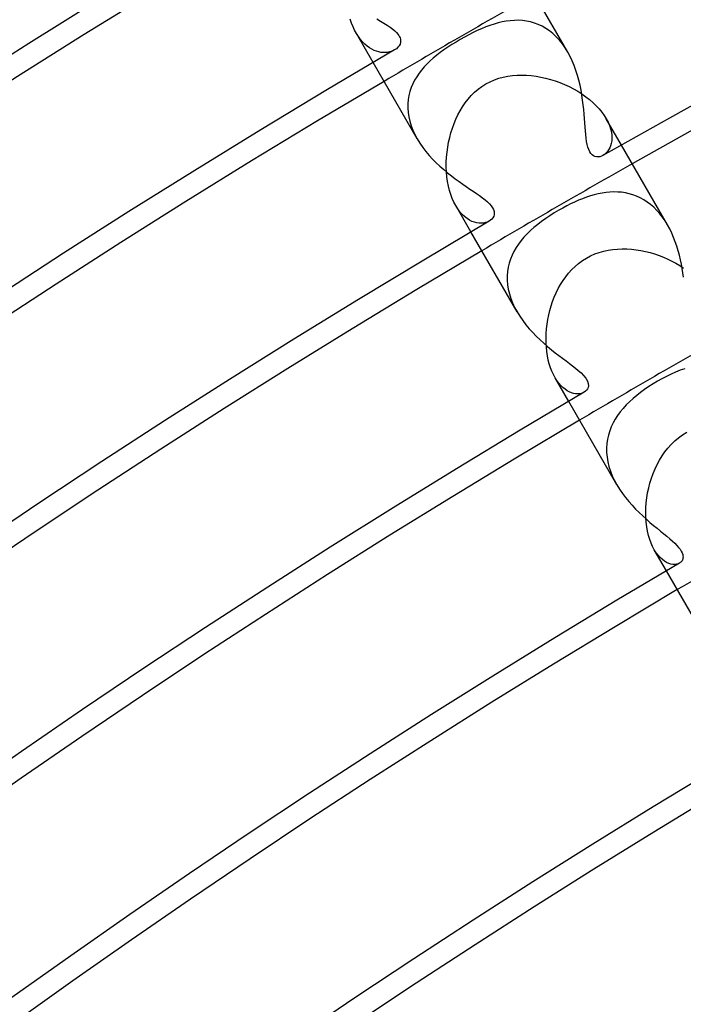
# Model space of a CAD drawing. Header units: millimetres. Extents: x -280 to 280, y -247 to 247.
# Tile 26 of 85: x -118 to -103, y 165 to 188. Entities that reach past the tile are written whole.
import ezdxf

# ---------------------------------------------------------------- set-up
doc = ezdxf.new("R2010")
doc.units = ezdxf.units.MM
doc.layers.add('HIDDEN', color=7, linetype='Continuous')
doc.layers.add('THICK', color=7, linetype='Continuous')

msp = doc.modelspace()

# ---------------------------------------------------------------- linework, layer by layer
at = {"layer": 'HIDDEN'}
for p, q in [((-110.723, 187.828), (-110.753, 187.92)), ((-110.69, 187.742), (-110.723, 187.828)), ((-107.54, 187.772), (-107.636, 187.737)), ((-107.445, 187.804), (-107.54, 187.772)), ((-107.351, 187.831), (-107.445, 187.804)), ((-107.257, 187.853), (-107.351, 187.831)), ((-107.164, 187.87), (-107.257, 187.853)), ((-107.071, 187.882), (-107.164, 187.87)), ((-106.978, 187.889), (-107.071, 187.882)), ((-106.885, 187.89), (-106.978, 187.889)), ((-106.792, 187.884), (-106.885, 187.89)), ((-106.7, 187.872), (-106.792, 187.884)), ((-106.608, 187.854), (-106.7, 187.872)), ((-106.517, 187.828), (-106.608, 187.854)), ((-106.428, 187.795), (-106.517, 187.828)), ((-106.341, 187.754), (-106.428, 187.795)), ((-110.653, 187.662), (-110.69, 187.742)), ((-110.613, 187.587), (-110.653, 187.662)), ((-110.568, 187.515), (-110.613, 187.587)), ((-110.227, 186.92), (-110.613, 187.587)), ((-108.027, 187.557), (-108.125, 187.504)), ((-107.928, 187.607), (-108.027, 187.557)), ((-107.83, 187.654), (-107.928, 187.607)), ((-107.733, 187.697), (-107.83, 187.654)), ((-107.636, 187.737), (-107.733, 187.697)), ((-106.255, 187.705), (-106.341, 187.754)), ((-106.172, 187.649), (-106.255, 187.705)), ((-106.092, 187.585), (-106.172, 187.649)), ((-106.015, 187.514), (-106.092, 187.585)), ((-110.521, 187.45), (-110.568, 187.515)), ((-110.471, 187.392), (-110.521, 187.45)), ((-110.42, 187.34), (-110.471, 187.392)), ((-110.368, 187.295), (-110.42, 187.34)), ((-108.415, 187.332), (-108.508, 187.272)), ((-108.32, 187.391), (-108.415, 187.332)), ((-108.223, 187.448), (-108.32, 187.391)), ((-108.125, 187.504), (-108.223, 187.448)), ((-105.942, 187.435), (-106.015, 187.514)), ((-105.873, 187.35), (-105.942, 187.435)), ((-105.808, 187.259), (-105.873, 187.35)), ((-110.315, 187.256), (-110.368, 187.295)), ((-110.261, 187.224), (-110.315, 187.256)), ((-110.206, 187.197), (-110.261, 187.224)), ((-110.153, 187.177), (-110.206, 187.197)), ((-110.099, 187.162), (-110.153, 187.177)), ((-110.047, 187.153), (-110.099, 187.162)), ((-109.996, 187.148), (-110.047, 187.153)), ((-109.946, 187.148), (-109.996, 187.148)), ((-109.899, 187.153), (-109.946, 187.148)), ((-109.854, 187.162), (-109.899, 187.153)), ((-109.811, 187.174), (-109.854, 187.162)), ((-109.771, 187.19), (-109.811, 187.174)), ((-109.734, 187.21), (-109.771, 187.19)), ((-108.764, 187.086), (-108.843, 187.021)), ((-108.682, 187.149), (-108.764, 187.086)), ((-108.597, 187.211), (-108.682, 187.149)), ((-108.508, 187.272), (-108.597, 187.211)), ((-105.748, 187.161), (-105.808, 187.259)), ((-108.986, 186.888), (-109.052, 186.818)), ((-108.917, 186.955), (-108.986, 186.888)), ((-108.843, 187.021), (-108.917, 186.955)), ((-109.172, 186.671), (-109.225, 186.593)), ((-109.114, 186.746), (-109.172, 186.671)), ((-109.052, 186.818), (-109.114, 186.746)), ((-107.02, 186.62), (-106.912, 186.628)), ((-106.912, 186.628), (-106.805, 186.63)), ((-106.805, 186.63), (-106.697, 186.627)), ((-106.697, 186.627), (-106.588, 186.618)), ((-109.316, 186.428), (-109.352, 186.342)), ((-109.273, 186.512), (-109.316, 186.428)), ((-109.225, 186.593), (-109.273, 186.512)), ((-107.726, 186.37), (-107.634, 186.427)), ((-107.634, 186.427), (-107.538, 186.478)), ((-107.538, 186.478), (-107.438, 186.521)), ((-107.438, 186.521), (-107.336, 186.557)), ((-107.336, 186.557), (-107.232, 186.585)), ((-107.232, 186.585), (-107.126, 186.606)), ((-107.126, 186.606), (-107.02, 186.62)), ((-106.588, 186.618), (-106.479, 186.604)), ((-106.479, 186.604), (-106.369, 186.585)), ((-106.369, 186.585), (-106.258, 186.56)), ((-106.258, 186.56), (-106.148, 186.531)), ((-106.148, 186.531), (-106.038, 186.496)), ((-106.038, 186.496), (-105.93, 186.457)), ((-105.93, 186.457), (-105.823, 186.413)), ((-105.823, 186.413), (-105.719, 186.365)), ((-109.382, 186.252), (-109.405, 186.161)), ((-109.352, 186.342), (-109.382, 186.252)), ((-107.971, 186.158), (-107.895, 186.234)), ((-107.895, 186.234), (-107.813, 186.305)), ((-107.813, 186.305), (-107.726, 186.37)), ((-105.719, 186.365), (-105.618, 186.313)), ((-105.618, 186.313), (-105.519, 186.257)), ((-105.519, 186.257), (-105.424, 186.197)), ((-105.424, 186.197), (-105.334, 186.133)), ((-109.429, 185.97), (-109.43, 185.872)), ((-109.421, 186.067), (-109.429, 185.97)), ((-109.405, 186.161), (-109.421, 186.067)), ((-108.169, 185.902), (-108.109, 185.991)), ((-108.109, 185.991), (-108.043, 186.077)), ((-108.043, 186.077), (-107.971, 186.158)), ((-105.334, 186.133), (-105.248, 186.066)), ((-105.248, 186.066), (-105.168, 185.997)), ((-105.168, 185.997), (-105.094, 185.926)), ((-109.43, 185.872), (-109.423, 185.771)), ((-109.423, 185.771), (-109.407, 185.67)), ((-108.276, 185.713), (-108.225, 185.809)), ((-108.225, 185.809), (-108.169, 185.902)), ((-105.094, 185.926), (-105.025, 185.852)), ((-105.025, 185.852), (-104.964, 185.777)), ((-104.964, 185.777), (-104.909, 185.702)), ((-109.407, 185.67), (-109.384, 185.568)), ((-109.384, 185.568), (-109.353, 185.466)), ((-108.402, 185.411), (-108.364, 185.515)), ((-108.364, 185.515), (-108.322, 185.616)), ((-108.322, 185.616), (-108.276, 185.713)), ((-104.909, 185.702), (-104.862, 185.627)), ((-104.513, 185.022), (-104.863, 185.627)), ((-104.862, 185.627), (-104.821, 185.548)), ((-104.821, 185.548), (-104.787, 185.47)), ((-109.353, 185.466), (-109.313, 185.363)), ((-109.313, 185.363), (-109.266, 185.261)), ((-108.466, 185.195), (-108.436, 185.304)), ((-108.436, 185.304), (-108.402, 185.411)), ((-104.787, 185.47), (-104.762, 185.394)), ((-104.762, 185.394), (-104.745, 185.32)), ((-104.745, 185.32), (-104.735, 185.25)), ((-109.266, 185.261), (-109.212, 185.161)), ((-108.511, 184.971), (-108.49, 185.084)), ((-108.49, 185.084), (-108.466, 185.195)), ((-104.747, 185.06), (-104.763, 185.005)), ((-104.737, 185.119), (-104.747, 185.06)), ((-104.733, 185.183), (-104.737, 185.119)), ((-104.735, 185.25), (-104.733, 185.183)), ((-108.537, 184.743), (-108.526, 184.857)), ((-108.526, 184.857), (-108.511, 184.971)), ((-104.869, 184.834), (-104.902, 184.805)), ((-104.837, 184.869), (-104.869, 184.834)), ((-104.808, 184.909), (-104.837, 184.869)), ((-104.783, 184.955), (-104.808, 184.909)), ((-104.763, 185.005), (-104.783, 184.955)), ((-108.544, 184.515), (-108.543, 184.628)), ((-108.543, 184.628), (-108.537, 184.743)), ((-104.902, 184.805), (-104.938, 184.781)), ((-108.539, 184.403), (-108.544, 184.515)), ((-108.529, 184.292), (-108.539, 184.403)), ((-108.515, 184.184), (-108.529, 184.292)), ((-108.495, 184.079), (-108.515, 184.184)), ((-108.47, 183.978), (-108.495, 184.079)), ((-108.441, 183.882), (-108.47, 183.978)), ((-104.958, 183.916), (-105.048, 183.898)), ((-104.868, 183.93), (-104.958, 183.916)), ((-104.778, 183.939), (-104.868, 183.93)), ((-104.687, 183.942), (-104.778, 183.939)), ((-104.598, 183.941), (-104.687, 183.942)), ((-104.509, 183.934), (-104.598, 183.941)), ((-104.421, 183.921), (-104.509, 183.934)), ((-104.334, 183.902), (-104.421, 183.921)), ((-108.407, 183.792), (-108.441, 183.882)), ((-108.368, 183.706), (-108.407, 183.792)), ((-108.327, 183.627), (-108.368, 183.706)), ((-105.59, 183.71), (-105.682, 183.667)), ((-105.499, 183.75), (-105.59, 183.71)), ((-105.408, 183.787), (-105.499, 183.75)), ((-105.318, 183.82), (-105.408, 183.787)), ((-105.229, 183.85), (-105.318, 183.82)), ((-105.139, 183.876), (-105.229, 183.85)), ((-105.048, 183.898), (-105.139, 183.876)), ((-104.248, 183.876), (-104.334, 183.902)), ((-104.163, 183.845), (-104.248, 183.876)), ((-104.079, 183.807), (-104.163, 183.845)), ((-103.998, 183.762), (-104.079, 183.807)), ((-103.919, 183.711), (-103.998, 183.762)), ((-103.843, 183.654), (-103.919, 183.711)), ((-108.279, 183.552), (-108.327, 183.627)), ((-107.977, 183.022), (-108.327, 183.627)), ((-108.229, 183.485), (-108.279, 183.552)), ((-108.177, 183.425), (-108.229, 183.485)), ((-106.059, 183.459), (-106.159, 183.396)), ((-105.956, 183.521), (-106.059, 183.459)), ((-105.865, 183.572), (-105.956, 183.521)), ((-105.773, 183.62), (-105.865, 183.572)), ((-105.682, 183.667), (-105.773, 183.62)), ((-103.769, 183.589), (-103.843, 183.654)), ((-103.698, 183.519), (-103.769, 183.589)), ((-103.631, 183.442), (-103.698, 183.519)), ((-108.122, 183.374), (-108.177, 183.425)), ((-108.066, 183.33), (-108.122, 183.374)), ((-108.009, 183.294), (-108.066, 183.33)), ((-107.953, 183.266), (-108.009, 183.294)), ((-107.896, 183.244), (-107.953, 183.266)), ((-107.841, 183.23), (-107.896, 183.244)), ((-107.786, 183.223), (-107.841, 183.23)), ((-107.684, 183.226), (-107.734, 183.221)), ((-107.638, 183.236), (-107.684, 183.226)), ((-107.595, 183.251), (-107.638, 183.236)), ((-107.556, 183.27), (-107.595, 183.251)), ((-106.351, 183.263), (-106.441, 183.195)), ((-106.257, 183.33), (-106.351, 183.263)), ((-106.159, 183.396), (-106.257, 183.33)), ((-103.567, 183.361), (-103.631, 183.442)), ((-103.507, 183.275), (-103.567, 183.361)), ((-103.452, 183.184), (-103.507, 183.275)), ((-107.734, 183.221), (-107.786, 183.223)), ((-106.608, 183.052), (-106.684, 182.978)), ((-106.527, 183.124), (-106.608, 183.052)), ((-106.441, 183.195), (-106.527, 183.124)), ((-106.822, 182.824), (-106.882, 182.744)), ((-106.756, 182.902), (-106.822, 182.824)), ((-106.684, 182.978), (-106.756, 182.902)), ((-106.987, 182.576), (-107.03, 182.489)), ((-106.938, 182.662), (-106.987, 182.576)), ((-106.882, 182.744), (-106.938, 182.662)), ((-105.126, 182.515), (-105.025, 182.551)), ((-105.025, 182.551), (-104.922, 182.58)), ((-104.922, 182.58), (-104.817, 182.603)), ((-104.817, 182.603), (-104.71, 182.618)), ((-104.71, 182.618), (-104.603, 182.628)), ((-104.603, 182.628), (-104.496, 182.632)), ((-104.496, 182.632), (-104.389, 182.63)), ((-104.389, 182.63), (-104.281, 182.623)), ((-104.281, 182.623), (-104.174, 182.611)), ((-104.174, 182.611), (-104.067, 182.594)), ((-104.067, 182.594), (-103.961, 182.572)), ((-103.961, 182.572), (-103.855, 182.546)), ((-103.855, 182.546), (-103.751, 182.515)), ((-107.067, 182.398), (-107.097, 182.306)), ((-107.03, 182.489), (-107.067, 182.398)), ((-105.498, 182.3), (-105.412, 182.364)), ((-105.412, 182.364), (-105.321, 182.421)), ((-105.321, 182.421), (-105.225, 182.471)), ((-105.225, 182.471), (-105.126, 182.515)), ((-103.751, 182.515), (-103.648, 182.48)), ((-103.648, 182.48), (-103.548, 182.441)), ((-103.548, 182.441), (-103.449, 182.399)), ((-103.449, 182.399), (-103.353, 182.352)), ((-103.353, 182.352), (-103.26, 182.302)), ((-107.135, 182.113), (-107.143, 182.013)), ((-107.12, 182.21), (-107.135, 182.113)), ((-107.097, 182.306), (-107.12, 182.21)), ((-105.729, 182.077), (-105.657, 182.156)), ((-105.657, 182.156), (-105.58, 182.231)), ((-105.58, 182.231), (-105.498, 182.3)), ((-103.26, 182.302), (-103.17, 182.248)), ((-103.17, 182.248), (-103.084, 182.192)), ((-107.143, 182.013), (-107.143, 181.912)), ((-107.143, 181.912), (-107.134, 181.809)), ((-105.915, 181.815), (-105.857, 181.906)), ((-105.857, 181.906), (-105.795, 181.993)), ((-105.795, 181.993), (-105.729, 182.077)), ((-107.134, 181.809), (-107.118, 181.704)), ((-107.118, 181.704), (-107.093, 181.599)), ((-106.015, 181.624), (-105.967, 181.721)), ((-105.967, 181.721), (-105.915, 181.815)), ((-107.093, 181.599), (-107.06, 181.494)), ((-107.06, 181.494), (-107.019, 181.39)), ((-106.131, 181.322), (-106.096, 181.425)), ((-106.096, 181.425), (-106.058, 181.525)), ((-106.058, 181.525), (-106.015, 181.624)), ((-107.019, 181.39), (-106.971, 181.286)), ((-106.971, 181.286), (-106.916, 181.184)), ((-106.186, 181.113), (-106.161, 181.218)), ((-106.161, 181.218), (-106.131, 181.322)), ((-106.224, 180.899), (-106.208, 181.006)), ((-106.208, 181.006), (-106.186, 181.113)), ((-106.245, 180.685), (-106.237, 180.792)), ((-106.237, 180.792), (-106.224, 180.899)), ((-106.248, 180.579), (-106.245, 180.685)), ((-106.247, 180.475), (-106.248, 180.579)), ((-106.241, 180.372), (-106.247, 180.475)), ((-106.23, 180.27), (-106.241, 180.372)), ((-106.216, 180.172), (-106.23, 180.27)), ((-106.196, 180.076), (-106.216, 180.172)), ((-106.173, 179.985), (-106.196, 180.076)), ((-106.145, 179.898), (-106.173, 179.985)), ((-106.114, 179.817), (-106.145, 179.898)), ((-103.162, 179.84), (-103.266, 179.798)), ((-103.058, 179.877), (-103.162, 179.84)), ((-106.079, 179.74), (-106.114, 179.817)), ((-106.041, 179.669), (-106.079, 179.74)), ((-105.727, 179.125), (-106.042, 179.669)), ((-105.999, 179.602), (-106.041, 179.669)), ((-105.955, 179.541), (-105.999, 179.602)), ((-103.581, 179.646), (-103.685, 179.588)), ((-103.476, 179.701), (-103.581, 179.646)), ((-103.371, 179.751), (-103.476, 179.701)), ((-103.266, 179.798), (-103.371, 179.751)), ((-105.908, 179.488), (-105.955, 179.541)), ((-105.861, 179.441), (-105.908, 179.488)), ((-105.812, 179.402), (-105.861, 179.441)), ((-105.762, 179.368), (-105.812, 179.402)), ((-103.98, 179.4), (-104.073, 179.332)), ((-103.884, 179.465), (-103.98, 179.4)), ((-103.786, 179.528), (-103.884, 179.465)), ((-103.685, 179.588), (-103.786, 179.528)), ((-105.713, 179.342), (-105.762, 179.368)), ((-105.664, 179.322), (-105.713, 179.342)), ((-105.616, 179.308), (-105.664, 179.322)), ((-105.569, 179.299), (-105.616, 179.308)), ((-105.524, 179.297), (-105.569, 179.299)), ((-105.481, 179.299), (-105.524, 179.297)), ((-105.441, 179.307), (-105.481, 179.299)), ((-105.403, 179.319), (-105.441, 179.307)), ((-105.37, 179.335), (-105.403, 179.319)), ((-104.247, 179.191), (-104.328, 179.118)), ((-104.162, 179.263), (-104.247, 179.191)), ((-104.073, 179.332), (-104.162, 179.263)), ((-104.475, 178.964), (-104.54, 178.884)), ((-104.404, 179.042), (-104.475, 178.964)), ((-104.328, 179.118), (-104.404, 179.042)), ((-104.656, 178.717), (-104.705, 178.629)), ((-104.601, 178.802), (-104.656, 178.717)), ((-104.54, 178.884), (-104.601, 178.802)), ((-104.747, 178.539), (-104.783, 178.446)), ((-104.705, 178.629), (-104.747, 178.539)), ((-104.834, 178.253), (-104.849, 178.153)), ((-104.812, 178.351), (-104.834, 178.253)), ((-104.783, 178.446), (-104.812, 178.351)), ((-103.286, 178.216), (-103.199, 178.29)), ((-103.199, 178.29), (-103.107, 178.358)), ((-103.107, 178.358), (-103.01, 178.419)), ((-104.849, 178.153), (-104.855, 178.051)), ((-104.855, 178.051), (-104.854, 177.947)), ((-103.512, 177.963), (-103.442, 178.052)), ((-103.442, 178.052), (-103.367, 178.136)), ((-103.367, 178.136), (-103.286, 178.216)), ((-104.854, 177.947), (-104.844, 177.842)), ((-104.844, 177.842), (-104.826, 177.734)), ((-103.636, 177.773), (-103.577, 177.87)), ((-103.577, 177.87), (-103.512, 177.963)), ((-104.826, 177.734), (-104.8, 177.627)), ((-104.8, 177.627), (-104.766, 177.521)), ((-103.783, 177.465), (-103.739, 177.571)), ((-103.739, 177.571), (-103.69, 177.674)), ((-103.69, 177.674), (-103.636, 177.773)), ((-104.766, 177.521), (-104.724, 177.414)), ((-104.724, 177.414), (-104.675, 177.308)), ((-103.856, 177.246), (-103.822, 177.356)), ((-103.822, 177.356), (-103.783, 177.465)), ((-104.675, 177.308), (-104.618, 177.204)), ((-103.91, 177.02), (-103.886, 177.133)), ((-103.886, 177.133), (-103.856, 177.246)), ((-103.942, 176.791), (-103.929, 176.905)), ((-103.929, 176.905), (-103.91, 177.02)), ((-103.954, 176.565), (-103.951, 176.677)), ((-103.951, 176.677), (-103.942, 176.791)), ((-103.951, 176.454), (-103.954, 176.565)), ((-103.943, 176.345), (-103.951, 176.454)), ((-103.93, 176.24), (-103.943, 176.345)), ((-103.912, 176.138), (-103.93, 176.24)), ((-103.89, 176.042), (-103.912, 176.138)), ((-103.863, 175.951), (-103.89, 176.042)), ((-103.831, 175.865), (-103.863, 175.951)), ((-103.796, 175.785), (-103.831, 175.865)), ((-103.757, 175.713), (-103.796, 175.785)), ((-103.477, 175.228), (-103.758, 175.713)), ((-103.714, 175.644), (-103.757, 175.713)), ((-103.668, 175.584), (-103.714, 175.644)), ((-103.62, 175.531), (-103.668, 175.584)), ((-103.571, 175.486), (-103.62, 175.531)), ((-103.522, 175.449), (-103.571, 175.486)), ((-103.473, 175.42), (-103.522, 175.449)), ((-103.424, 175.398), (-103.473, 175.42)), ((-103.377, 175.384), (-103.424, 175.398)), ((-103.331, 175.376), (-103.377, 175.384)), ((-103.287, 175.374), (-103.331, 175.376)), ((-103.247, 175.379), (-103.287, 175.374)), ((-103.209, 175.389), (-103.247, 175.379)), ((-103.176, 175.405), (-103.209, 175.389))]:
    msp.add_line(p, q, dxfattribs=at)
for radius, start, end in [(216.5, 119.4707, 120.52929), (212, 119.45947, 120.54052), (207.5, 119.44772, 120.55227), (203, 119.43552, 120.56447)]:
    msp.add_arc((0, 0), radius, start, end, dxfattribs=at)
at = {"layer": 'THICK'}
for p, q in [((-105.748, 187.161), (-106.763, 188.92)), ((-110.145, 187.925), (-110.061, 187.874)), ((-110.061, 187.874), (-109.981, 187.825)), ((-109.981, 187.825), (-109.907, 187.778)), ((-109.907, 187.778), (-109.839, 187.732)), ((-109.839, 187.732), (-109.778, 187.687)), ((-109.778, 187.687), (-109.728, 187.645)), ((-109.728, 187.645), (-109.688, 187.608)), ((-109.688, 187.608), (-109.658, 187.573)), ((-109.658, 187.573), (-109.634, 187.541)), ((-109.634, 187.541), (-109.618, 187.512)), ((-109.628, 187.307), (-109.657, 187.271)), ((-109.608, 187.345), (-109.628, 187.307)), ((-109.618, 187.512), (-109.606, 187.484)), ((-109.597, 187.383), (-109.608, 187.345)), ((-109.606, 187.484), (-109.597, 187.453)), ((-109.597, 187.453), (-109.594, 187.419)), ((-109.594, 187.419), (-109.597, 187.383)), ((-109.692, 187.238), (-109.734, 187.21)), ((-109.657, 187.271), (-109.692, 187.238)), ((-105.693, 187.06), (-105.748, 187.161)), ((-109.212, 185.161), (-110.227, 186.92)), ((-105.644, 186.956), (-105.693, 187.06)), ((-105.599, 186.848), (-105.644, 186.956)), ((-105.559, 186.737), (-105.599, 186.848)), ((-105.523, 186.624), (-105.559, 186.737)), ((-105.492, 186.511), (-105.523, 186.624)), ((-105.465, 186.397), (-105.492, 186.511)), ((-105.442, 186.283), (-105.465, 186.397)), ((-105.422, 186.169), (-105.442, 186.283)), ((-105.406, 186.057), (-105.422, 186.169)), ((-105.392, 185.946), (-105.406, 186.057)), ((-105.38, 185.837), (-105.392, 185.946)), ((-105.371, 185.731), (-105.38, 185.837)), ((-105.362, 185.628), (-105.371, 185.731)), ((-105.355, 185.53), (-105.362, 185.628)), ((-105.348, 185.435), (-105.355, 185.53)), ((-105.342, 185.346), (-105.348, 185.435)), ((-105.334, 185.261), (-105.342, 185.346)), ((-109.212, 185.161), (-109.152, 185.063)), ((-109.152, 185.063), (-109.086, 184.967)), ((-105.325, 185.181), (-105.334, 185.261)), ((-105.315, 185.106), (-105.325, 185.181)), ((-105.302, 185.036), (-105.315, 185.106)), ((-105.286, 184.973), (-105.302, 185.036)), ((-109.086, 184.967), (-109.014, 184.874)), ((-109.014, 184.874), (-108.938, 184.783)), ((-105.266, 184.917), (-105.286, 184.973)), ((-105.243, 184.868), (-105.266, 184.917)), ((-105.218, 184.828), (-105.243, 184.868)), ((-105.189, 184.797), (-105.218, 184.828)), ((-103.452, 183.184), (-104.513, 185.022)), ((-108.938, 184.783), (-108.858, 184.696)), ((-108.858, 184.696), (-108.775, 184.612)), ((-108.775, 184.612), (-108.69, 184.532)), ((-105.157, 184.773), (-105.189, 184.797)), ((-105.122, 184.757), (-105.157, 184.773)), ((-105.086, 184.748), (-105.122, 184.757)), ((-105.049, 184.747), (-105.086, 184.748)), ((-105.012, 184.752), (-105.049, 184.747)), ((-104.975, 184.764), (-105.012, 184.752)), ((-104.938, 184.781), (-104.975, 184.764)), ((-108.69, 184.532), (-108.602, 184.455)), ((-108.602, 184.455), (-108.514, 184.381)), ((-108.514, 184.381), (-108.425, 184.311)), ((-108.425, 184.311), (-108.337, 184.245)), ((-108.337, 184.245), (-108.251, 184.181)), ((-108.251, 184.181), (-108.165, 184.121)), ((-108.165, 184.121), (-108.083, 184.064)), ((-108.083, 184.064), (-108.003, 184.01)), ((-108.003, 184.01), (-107.925, 183.957)), ((-107.925, 183.957), (-107.851, 183.907)), ((-107.851, 183.907), (-107.78, 183.857)), ((-107.78, 183.857), (-107.714, 183.809)), ((-107.714, 183.809), (-107.653, 183.761)), ((-107.653, 183.761), (-107.598, 183.715)), ((-107.598, 183.715), (-107.551, 183.669)), ((-107.551, 183.669), (-107.511, 183.624)), ((-107.511, 183.624), (-107.481, 183.58)), ((-107.481, 183.58), (-107.458, 183.538)), ((-107.458, 183.538), (-107.445, 183.496)), ((-107.445, 183.496), (-107.44, 183.456)), ((-107.44, 183.456), (-107.443, 183.417)), ((-107.523, 183.293), (-107.556, 183.27)), ((-107.494, 183.319), (-107.523, 183.293)), ((-107.471, 183.349), (-107.494, 183.319)), ((-107.453, 183.382), (-107.471, 183.349)), ((-107.443, 183.417), (-107.453, 183.382)), ((-106.916, 181.184), (-107.977, 183.022)), ((-103.401, 183.091), (-103.452, 183.184)), ((-103.354, 182.994), (-103.401, 183.091)), ((-103.312, 182.895), (-103.354, 182.994)), ((-103.273, 182.795), (-103.312, 182.895)), ((-103.238, 182.693), (-103.273, 182.795)), ((-103.207, 182.591), (-103.238, 182.693)), ((-103.179, 182.487), (-103.207, 182.591)), ((-103.154, 182.384), (-103.179, 182.487)), ((-103.133, 182.281), (-103.154, 182.384)), ((-103.113, 182.18), (-103.133, 182.281)), ((-103.097, 182.081), (-103.113, 182.18)), ((-103.082, 181.983), (-103.097, 182.081)), ((-106.916, 181.184), (-106.854, 181.083)), ((-106.854, 181.083), (-106.786, 180.985)), ((-106.786, 180.985), (-106.714, 180.889)), ((-106.714, 180.889), (-106.637, 180.797)), ((-106.637, 180.797), (-106.556, 180.708)), ((-106.556, 180.708), (-106.472, 180.622)), ((-106.472, 180.622), (-106.387, 180.54)), ((-106.387, 180.54), (-106.3, 180.461)), ((-106.3, 180.461), (-106.212, 180.386)), ((-106.212, 180.386), (-106.125, 180.314)), ((-106.125, 180.314), (-106.038, 180.245)), ((-106.038, 180.245), (-105.952, 180.179)), ((-105.952, 180.179), (-105.868, 180.116)), ((-105.868, 180.116), (-105.788, 180.056)), ((-105.788, 180.056), (-105.711, 179.998)), ((-105.711, 179.998), (-105.638, 179.943)), ((-105.638, 179.943), (-105.57, 179.89)), ((-105.57, 179.89), (-105.506, 179.837)), ((-105.506, 179.837), (-105.443, 179.781)), ((-105.443, 179.781), (-105.384, 179.721)), ((-105.384, 179.721), (-105.333, 179.658)), ((-105.333, 179.658), (-105.296, 179.593)), ((-105.314, 179.382), (-105.339, 179.357)), ((-105.294, 179.411), (-105.314, 179.382)), ((-105.296, 179.593), (-105.276, 179.535)), ((-105.28, 179.444), (-105.294, 179.411)), ((-105.272, 179.485), (-105.28, 179.444)), ((-105.276, 179.535), (-105.272, 179.485)), ((-105.339, 179.357), (-105.37, 179.335)), ((-104.619, 177.205), (-105.727, 179.125)), ((-104.618, 177.204), (-104.557, 177.105)), ((-104.557, 177.105), (-104.491, 177.008)), ((-104.491, 177.008), (-104.42, 176.914)), ((-104.42, 176.914), (-104.346, 176.822)), ((-104.346, 176.822), (-104.268, 176.734)), ((-104.268, 176.734), (-104.187, 176.649)), ((-104.187, 176.649), (-104.105, 176.567)), ((-104.105, 176.567), (-104.022, 176.489)), ((-104.022, 176.489), (-103.939, 176.414)), ((-103.939, 176.414), (-103.856, 176.341)), ((-103.856, 176.341), (-103.773, 176.272)), ((-103.773, 176.272), (-103.693, 176.206)), ((-103.693, 176.206), (-103.615, 176.142)), ((-103.615, 176.142), (-103.539, 176.081)), ((-103.539, 176.081), (-103.468, 176.022)), ((-103.468, 176.022), (-103.401, 175.966)), ((-103.401, 175.966), (-103.339, 175.912)), ((-103.339, 175.912), (-103.284, 175.86)), ((-103.284, 175.86), (-103.237, 175.812)), ((-103.237, 175.812), (-103.197, 175.766)), ((-103.197, 175.766), (-103.163, 175.723)), ((-103.163, 175.723), (-103.137, 175.681)), ((-103.137, 175.681), (-103.117, 175.642)), ((-103.117, 175.642), (-103.104, 175.606)), ((-103.104, 175.606), (-103.097, 175.574)), ((-103.097, 175.574), (-103.095, 175.545)), ((-103.095, 175.545), (-103.097, 175.519)), ((-103.159, 175.416), (-103.176, 175.405)), ((-103.144, 175.429), (-103.159, 175.416)), ((-103.131, 175.443), (-103.144, 175.429)), ((-103.119, 175.459), (-103.131, 175.443)), ((-103.11, 175.477), (-103.119, 175.459)), ((-103.102, 175.496), (-103.11, 175.477)), ((-103.097, 175.519), (-103.102, 175.496)), ((-102.321, 173.225), (-103.477, 175.228))]:
    msp.add_line(p, q, dxfattribs=at)
for radius, start, end in [(212.5, 60.40751, 119.59251), (212, 60.54055, 119.45947), (230.5, 120.27289, 179.72712), (230, 120.49824, 179.50178), (226, 120.31042, 179.68953), (225.5, 120.50815, 179.49181), (221.5, 120.34486, 179.65516), (221, 120.51852, 179.48149), (217, 120.377, 179.62296), (216.5, 120.52929, 179.47072), (212.5, 120.40748, 179.59253), (212, 120.54052, 179.45949), (208, 120.43665, 179.56331), (207.5, 120.55227, 179.44775), (203.5, 120.46483, 179.53518), (203, 120.56447, 179.43548), (199, 120.49211, 179.50785), (198.5, 120.57731, 179.42271), (194.5, 120.51875, 179.48121), (194, 120.59071, 179.4093)]:
    msp.add_arc((0, 0), radius, start, end, dxfattribs=at)

doc.saveas('drawing.dxf')
